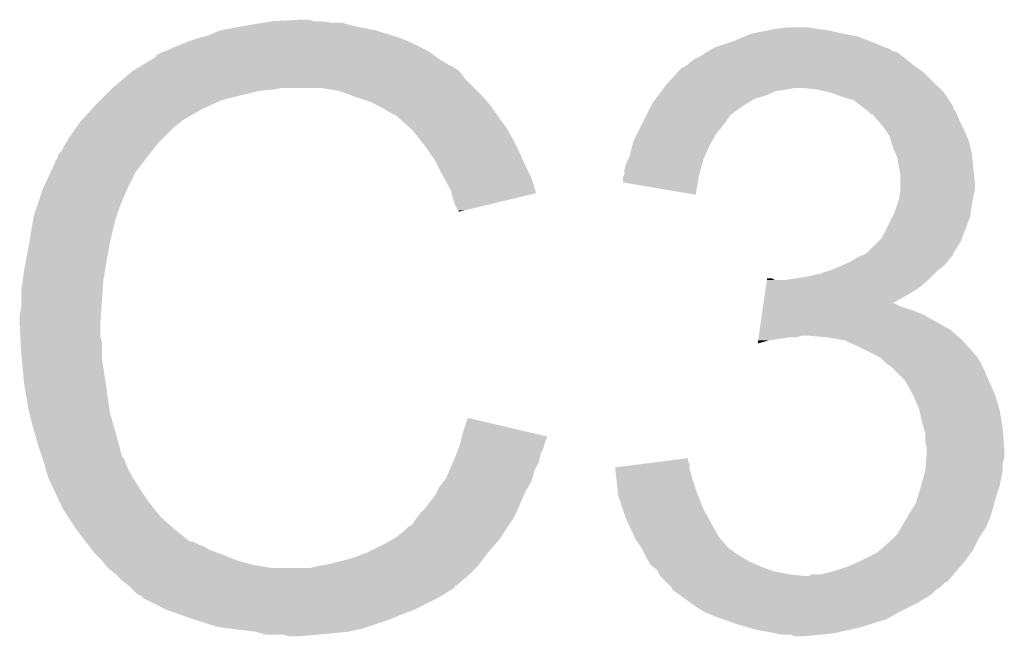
# Model space of a CAD drawing. Extents: x -4 to 126, y -8 to 66.
# Tile 58 of 256: x 16.23 to 17.84, y 49.16 to 50.17. Entities that reach past the tile are written whole.
import ezdxf

# ---------------------------------------------------------------- set-up
doc = ezdxf.new("R2010")
doc.units = 0
doc.layers.add('CLICKER_2_FOR_TMPM4L4A_V104_GTO', color=11, linetype='CONTINUOUS')

msp = doc.modelspace()

# ---------------------------------------------------------------- linework, layer by layer
at = {"layer": 'CLICKER_2_FOR_TMPM4L4A_V104_GTO'}
for points in [[(16.5989, 50.15738), (16.62938, 50.16246), (16.776698, 50.15738), (16.758924, 50.16246)], [(16.62938, 50.16246), (16.64462, 50.165), (16.741142, 50.16246), (16.725902, 50.165)], [(16.64462, 50.165), (16.690338, 50.16754), (16.713202, 50.165), (16.703042, 50.16754)], [(16.540482, 50.14214), (16.558262, 50.14976), (16.839186, 50.14214), (16.814802, 50.14976)], [(16.558262, 50.14976), (16.5989, 50.15738), (16.814802, 50.14976), (16.776698, 50.15738)], [(17.429482, 50.14468), (17.45488, 50.14976), (17.57934, 50.14468), (17.556478, 50.14976)], [(17.45488, 50.14976), (17.46758, 50.1523), (17.556478, 50.14976), (17.5387, 50.1523)], [(17.46758, 50.1523), (17.487902, 50.15484), (17.5387, 50.1523), (17.523462, 50.15484)], [(16.494758, 50.1269), (16.507458, 50.13198), (16.8783, 50.1269), (16.86687, 50.13198)], [(16.507458, 50.13198), (16.5227, 50.13706), (16.86687, 50.13198), (16.85544, 50.13706)], [(16.5227, 50.13706), (16.540482, 50.14214), (16.85544, 50.13706), (16.839186, 50.14214)], [(17.36852, 50.12182), (17.398998, 50.13198), (17.649194, 50.12182), (17.62379, 50.13198)], [(17.398998, 50.13198), (17.417282, 50.139598), (17.62379, 50.13198), (17.604742, 50.139598)], [(17.417282, 50.139598), (17.429482, 50.14468), (17.604742, 50.139598), (17.57934, 50.14468)], [(16.454134, 50.109126), (16.464282, 50.1142), (16.90928, 50.109126), (16.902174, 50.1142)], [(16.464282, 50.1142), (16.471894, 50.116738), (16.902174, 50.1142), (16.89862, 50.116738)], [(16.471894, 50.116738), (16.4719, 50.11674), (16.89862, 50.116738), (16.898618, 50.11674)], [(16.4719, 50.11674), (16.48206, 50.12182), (16.898618, 50.11674), (16.88846, 50.12182)], [(16.48206, 50.12182), (16.494758, 50.1269), (16.88846, 50.12182), (16.8783, 50.1269)], [(17.348202, 50.109122), (17.355814, 50.114198), (17.674588, 50.109122), (17.668242, 50.114198)], [(17.355814, 50.114198), (17.355818, 50.1142), (17.668242, 50.114198), (17.668236, 50.1142)], [(17.355818, 50.1142), (17.360044, 50.116736), (17.668236, 50.1142), (17.658098, 50.116736)], [(17.360044, 50.116736), (17.364248, 50.119258), (17.658098, 50.116736), (17.65808, 50.119258)], [(17.364248, 50.119258), (17.364286, 50.11928), (17.65808, 50.119258), (17.655544, 50.11928)], [(17.364286, 50.11928), (17.36852, 50.12182), (17.655544, 50.11928), (17.649194, 50.12182)], [(16.428712, 50.09134), (16.449868, 50.10404), (16.936724, 50.09134), (16.9164, 50.10404)], [(16.449868, 50.10404), (16.45412, 50.106592), (16.9164, 50.10404), (16.912828, 50.106592)], [(16.45412, 50.106592), (16.454134, 50.109126), (16.912828, 50.106592), (16.90928, 50.109126)], [(17.32534, 50.093882), (17.33042, 50.09896), (17.693638, 50.093882), (17.68729, 50.09896)], [(17.33042, 50.09896), (17.338042, 50.10404), (17.68729, 50.09896), (17.68094, 50.10404)], [(17.338042, 50.10404), (17.348202, 50.109122), (17.68094, 50.10404), (17.674588, 50.109122)], [(16.410016, 50.07864), (16.416022, 50.083722), (16.9545, 50.07864), (16.949418, 50.083722)], [(16.416022, 50.083722), (16.420246, 50.086258), (16.949418, 50.083722), (16.94688, 50.086258)], [(16.420246, 50.086258), (16.424476, 50.088798), (16.94688, 50.086258), (16.941804, 50.088798)], [(16.424476, 50.088798), (16.428702, 50.091334), (16.941804, 50.088798), (16.939266, 50.091334)], [(16.428702, 50.091334), (16.428712, 50.09134), (16.939266, 50.091334), (16.936724, 50.09134)], [(17.28978, 50.06086), (17.308254, 50.081178), (17.73174, 50.06086), (17.711422, 50.081178)], [(17.308254, 50.081178), (17.315186, 50.0888), (17.711422, 50.081178), (17.700752, 50.0888)], [(17.315186, 50.0888), (17.317726, 50.088806), (17.700752, 50.0888), (17.700744, 50.088806)], [(17.317726, 50.088806), (17.320264, 50.091342), (17.700744, 50.088806), (17.697194, 50.091342)], [(17.320264, 50.091342), (17.325336, 50.09388), (17.697194, 50.091342), (17.69364, 50.09388)], [(17.325336, 50.09388), (17.32534, 50.093882), (17.69364, 50.09388), (17.693638, 50.093882)], [(16.383, 50.05578), (16.401008, 50.071018), (16.97482, 50.05578), (16.959582, 50.071018)], [(16.401008, 50.071018), (16.410016, 50.07864), (16.959582, 50.071018), (16.9545, 50.07864)], [(16.36268, 50.03546), (16.37792, 50.0507), (16.560798, 50.03546), (16.62176, 50.0507)], [(16.37792, 50.0507), (16.38046, 50.05324), (16.62176, 50.0507), (16.647162, 50.05324)], [(16.38046, 50.05324), (16.383, 50.05578), (16.647162, 50.05324), (16.659858, 50.05578)], [(16.753838, 50.0507), (16.723358, 50.05578), (16.9799, 50.0507), (16.97482, 50.05578)], [(16.78178, 50.04054), (16.753838, 50.0507), (16.99006, 50.04054), (16.9799, 50.0507)], [(17.276444, 50.043078), (17.282158, 50.050698), (17.45234, 50.043078), (17.470118, 50.050698)], [(17.282158, 50.050698), (17.284064, 50.05324), (17.470118, 50.050698), (17.4879, 50.05324)], [(17.284064, 50.05324), (17.28597, 50.05578), (17.4879, 50.05324), (17.500598, 50.05578)], [(17.28597, 50.05578), (17.28978, 50.06086), (17.73682, 50.05578), (17.73174, 50.06086)], [(17.536158, 50.05324), (17.510762, 50.05578), (17.73936, 50.05324), (17.73682, 50.05578)], [(17.559018, 50.04816), (17.536158, 50.05324), (17.74444, 50.04816), (17.73936, 50.05324)], [(16.35506, 50.02784), (16.36268, 50.03546), (16.54429, 50.02784), (16.560798, 50.03546)], [(16.789406, 50.037998), (16.78178, 50.04054), (16.992602, 50.037998), (16.99006, 50.04054)], [(16.804638, 50.03292), (16.789406, 50.037998), (16.996666, 50.03292), (16.992602, 50.037998)], [(16.81988, 50.0253), (16.804638, 50.03292), (17.00276, 50.0253), (16.996666, 50.03292)], [(17.266922, 50.03038), (17.272634, 50.037998), (17.422368, 50.03038), (17.434558, 50.037998)], [(17.272634, 50.037998), (17.276444, 50.043078), (17.434558, 50.037998), (17.45234, 50.043078)], [(17.57934, 50.04054), (17.559018, 50.04816), (17.74952, 50.04054), (17.74444, 50.04816)], [(17.597118, 50.035462), (17.57934, 50.04054), (17.752904, 50.035462), (17.74952, 50.04054)], [(17.60982, 50.0253), (17.597118, 50.035462), (17.759678, 50.0253), (17.752904, 50.035462)], [(16.331966, 50.002438), (16.348132, 50.02022), (16.497298, 50.002438), (16.527782, 50.02022)], [(16.348132, 50.02022), (16.35506, 50.02784), (16.527782, 50.02022), (16.54429, 50.02784)], [(16.82496, 50.02276), (16.81988, 50.0253), (17.004576, 50.02276), (17.00276, 50.0253)], [(16.837662, 50.01514), (16.82496, 50.02276), (17.010018, 50.01514), (17.004576, 50.02276)], [(17.25803, 50.012598), (17.26438, 50.0253), (17.396458, 50.012598), (17.414242, 50.0253)], [(17.26438, 50.0253), (17.266922, 50.03038), (17.414242, 50.0253), (17.422368, 50.03038)], [(17.609826, 50.025296), (17.60982, 50.0253), (17.75968, 50.025296), (17.759678, 50.0253)], [(17.613214, 50.022754), (17.609826, 50.025296), (17.759684, 50.022754), (17.75968, 50.025296)], [(17.619978, 50.01768), (17.613214, 50.022754), (17.763068, 50.01768), (17.759684, 50.022754)], [(17.62252, 50.01514), (17.619978, 50.01768), (17.76476, 50.01514), (17.763068, 50.01768)], [(16.324324, 49.992278), (16.32966, 49.9999), (16.4846, 49.992278), (16.494758, 49.9999)], [(16.32966, 49.9999), (16.329662, 49.999902), (16.494758, 49.9999), (16.49476, 49.999902)], [(16.329662, 49.999902), (16.331966, 50.002438), (16.49476, 49.999902), (16.497298, 50.002438)], [(16.847816, 50.010062), (16.837662, 50.01514), (17.013646, 50.010062), (17.010018, 50.01514)], [(16.85036, 50.00752), (16.847816, 50.010062), (17.015462, 50.00752), (17.013646, 50.010062)], [(16.870364, 49.98974), (16.85036, 50.00752), (17.028162, 49.98974), (17.015462, 50.00752)], [(17.24787, 49.99228), (17.25295, 50.00244), (17.38122, 49.99228), (17.38884, 50.00244)], [(17.25295, 50.00244), (17.25676, 50.01006), (17.38884, 50.00244), (17.39392, 50.01006)], [(17.25676, 50.01006), (17.25803, 50.012598), (17.39392, 50.01006), (17.396458, 50.012598)], [(17.625054, 50.012606), (17.62252, 50.01514), (17.765774, 50.012606), (17.76476, 50.01514)], [(17.627592, 50.0126), (17.625054, 50.012606), (17.765776, 50.0126), (17.765774, 50.012606)], [(17.636306, 50.00244), (17.627592, 50.0126), (17.76984, 50.00244), (17.765776, 50.0126)], [(17.64284, 49.99482), (17.636306, 50.00244), (17.77365, 49.99482), (17.76984, 50.00244)], [(16.311878, 49.9745), (16.324324, 49.992278), (16.466822, 49.9745), (16.4846, 49.992278)], [(16.87322, 49.9872), (16.870364, 49.98974), (17.029614, 49.9872), (17.028162, 49.98974)], [(16.885412, 49.97196), (16.87322, 49.9872), (17.03832, 49.97196), (17.029614, 49.9872)], [(17.241518, 49.979578), (17.24787, 49.99228), (17.371058, 49.979578), (17.38122, 49.99228)], [(17.648284, 49.9872), (17.64284, 49.99482), (17.77746, 49.9872), (17.77365, 49.99482)], [(17.655538, 49.977044), (17.648284, 49.9872), (17.781814, 49.977044), (17.77746, 49.9872)], [(16.305782, 49.964338), (16.311878, 49.9745), (16.45666, 49.964338), (16.466822, 49.9745)], [(16.89354, 49.9618), (16.885412, 49.97196), (17.0434, 49.9618), (17.03832, 49.97196)], [(17.23436, 49.961798), (17.23644, 49.96942), (17.3609, 49.961798), (17.365254, 49.96942)], [(17.23644, 49.96942), (17.241518, 49.979578), (17.365254, 49.96942), (17.371058, 49.979578)], [(17.657718, 49.969418), (17.655538, 49.977044), (17.78508, 49.969418), (17.781814, 49.977044)], [(17.660618, 49.95926), (17.657718, 49.969418), (17.78762, 49.95926), (17.78508, 49.969418)], [(16.294104, 49.946562), (16.299182, 49.951644), (16.442834, 49.946562), (16.446786, 49.951644)], [(16.299182, 49.951644), (16.30426, 49.961798), (16.446786, 49.951644), (16.454684, 49.961798)], [(16.30426, 49.961798), (16.305782, 49.964338), (16.454684, 49.961798), (16.45666, 49.964338)], [(16.900652, 49.95164), (16.89354, 49.9618), (17.04848, 49.95164), (17.0434, 49.9618)], [(16.911318, 49.9364), (16.900652, 49.95164), (17.055254, 49.9364), (17.04848, 49.95164)], [(17.228822, 49.941482), (17.23436, 49.961798), (17.351868, 49.941482), (17.3609, 49.961798)], [(17.664974, 49.949098), (17.660618, 49.95926), (17.79016, 49.949098), (17.78762, 49.95926)], [(16.28902, 49.933864), (16.289026, 49.936406), (16.432958, 49.933864), (16.434934, 49.936406)], [(16.289026, 49.936406), (16.29156, 49.938944), (16.434934, 49.936406), (16.436908, 49.938944)], [(16.29156, 49.938944), (16.294104, 49.946562), (16.436908, 49.938944), (16.442834, 49.946562)], [(16.91513, 49.92878), (16.911318, 49.9364), (17.05864, 49.92878), (17.055254, 49.9364)], [(17.22374, 49.931322), (17.22755, 49.93894), (17.34866, 49.931322), (17.350738, 49.93894)], [(17.22755, 49.93894), (17.228822, 49.941482), (17.350738, 49.93894), (17.351868, 49.941482)], [(17.668238, 49.941482), (17.664974, 49.949098), (17.790922, 49.941482), (17.79016, 49.949098)], [(17.67078, 49.92624), (17.668238, 49.941482), (17.792446, 49.92624), (17.790922, 49.941482)], [(16.281846, 49.918618), (16.28902, 49.933864), (16.4211, 49.918618), (16.432958, 49.933864)], [(16.92402, 49.911), (16.91513, 49.92878), (17.067532, 49.911), (17.05864, 49.92878)], [(17.2212, 49.921162), (17.22374, 49.931322), (17.34589, 49.921162), (17.34866, 49.931322)], [(17.2212, 49.913544), (17.2212, 49.921162), (17.343812, 49.913544), (17.34589, 49.921162)], [(17.67129, 49.9237), (17.67078, 49.92624), (17.7927, 49.9237), (17.792446, 49.92624)], [(17.67332, 49.913542), (17.67129, 49.9237), (17.79383, 49.913542), (17.7927, 49.9237)], [(16.2687, 49.89068), (16.281846, 49.918618), (16.40713, 49.89068), (16.4211, 49.918618)], [(16.925434, 49.908458), (16.92402, 49.911), (17.068802, 49.908458), (17.067532, 49.911)], [(16.93672, 49.888142), (16.925434, 49.908458), (17.074876, 49.888142), (17.068802, 49.908458)], [(17.21866, 49.900858), (17.218662, 49.908464), (17.341422, 49.900858), (17.342694, 49.908464)], [(17.218662, 49.908464), (17.219928, 49.911), (17.342694, 49.908464), (17.34312, 49.911)], [(17.219928, 49.911), (17.2212, 49.913544), (17.34312, 49.911), (17.343812, 49.913544)], [(17.67332, 49.900838), (17.67332, 49.913542), (17.79524, 49.900838), (17.79383, 49.913542)], [(16.257692, 49.857656), (16.267852, 49.88814), (16.39316, 49.857656), (16.40586, 49.88814)], [(16.267852, 49.88814), (16.2687, 49.89068), (16.40586, 49.88814), (16.40713, 49.89068)], [(16.937994, 49.883054), (16.93672, 49.888142), (17.076396, 49.883054), (17.074876, 49.888142)], [(17.338018, 49.880524), (17.21866, 49.900858), (17.338018, 49.880524), (17.341422, 49.900858)], [(17.671626, 49.87798), (17.673318, 49.888138), (17.7927, 49.87798), (17.79524, 49.888138)], [(17.673318, 49.888138), (17.67332, 49.888142), (17.79524, 49.888138), (17.79524, 49.888142)], [(17.67332, 49.888142), (17.67332, 49.900838), (17.79524, 49.888142), (17.79524, 49.900838)], [(16.939262, 49.87798), (16.937994, 49.883054), (17.055234, 49.87798), (17.076396, 49.883054)], [(16.94434, 49.862742), (16.939262, 49.87798), (16.991684, 49.862742), (17.055234, 49.87798)], [(17.667392, 49.86274), (17.67078, 49.8729), (17.79016, 49.86274), (17.791852, 49.8729)], [(17.67078, 49.8729), (17.671626, 49.87798), (17.791852, 49.8729), (17.7927, 49.87798)], [(16.255998, 49.852574), (16.256844, 49.855114), (16.39062, 49.852574), (16.393154, 49.855114)], [(16.256844, 49.855114), (16.257692, 49.857656), (16.393154, 49.855114), (16.39316, 49.857656)], [(16.946878, 49.857664), (16.94434, 49.862742), (16.970506, 49.857664), (16.991684, 49.862742)], [(16.949414, 49.855126), (16.946878, 49.857664), (16.95992, 49.855126), (16.970506, 49.857664)], [(16.94942, 49.852608), (16.949414, 49.855126), (16.94942, 49.852608), (16.95992, 49.855126)], [(17.66316, 49.850042), (17.667392, 49.86274), (17.788344, 49.850042), (17.79016, 49.86274)], [(16.24965, 49.8221), (16.253036, 49.842418), (16.383, 49.8221), (16.388078, 49.842418)], [(16.253036, 49.842418), (16.253462, 49.844962), (16.388078, 49.842418), (16.38935, 49.844962)], [(16.253462, 49.844962), (16.254306, 49.847496), (16.38935, 49.844962), (16.390618, 49.847496)], [(16.254306, 49.847496), (16.255998, 49.852574), (16.390618, 49.847496), (16.39062, 49.852574)], [(17.642842, 49.809404), (17.660616, 49.844956), (17.774284, 49.809404), (17.787618, 49.844956)], [(17.660616, 49.844956), (17.66316, 49.850042), (17.787618, 49.844956), (17.788344, 49.850042)], [(16.24584, 49.79924), (16.24965, 49.8221), (16.37792, 49.79924), (16.383, 49.8221)], [(17.637756, 49.804318), (17.642842, 49.809404), (17.772378, 49.804318), (17.774284, 49.809404)], [(16.2406, 49.7713), (16.24584, 49.79924), (16.37284, 49.7713), (16.37792, 49.79924)], [(17.619982, 49.786542), (17.637756, 49.804318), (17.76127, 49.786542), (17.772378, 49.804318)], [(17.58696, 49.76876), (17.600674, 49.776378), (17.748884, 49.76876), (17.7546, 49.776378)], [(17.600674, 49.776378), (17.609814, 49.781454), (17.7546, 49.776378), (17.759674, 49.781454)], [(17.609814, 49.781454), (17.609826, 49.78146), (17.759674, 49.781454), (17.759674, 49.78146)], [(17.609826, 49.78146), (17.612366, 49.781464), (17.759674, 49.78146), (17.759674, 49.781464)], [(17.612366, 49.781464), (17.616162, 49.783996), (17.759674, 49.781464), (17.75968, 49.783996)], [(17.616162, 49.783996), (17.619982, 49.786542), (17.75968, 49.783996), (17.76127, 49.786542)], [(16.23568, 49.740822), (16.23822, 49.7586), (16.36776, 49.740822), (16.370722, 49.7586)], [(16.23822, 49.7586), (16.2406, 49.7713), (16.370722, 49.7586), (16.37284, 49.7713)], [(17.556476, 49.75606), (17.564098, 49.7586), (17.73428, 49.75606), (17.737454, 49.7586)], [(17.564098, 49.7586), (17.581238, 49.766218), (17.737454, 49.7586), (17.746978, 49.766218)], [(17.581238, 49.766218), (17.58696, 49.76876), (17.746978, 49.766218), (17.748884, 49.76876)], [(17.454536, 49.74082), (17.454898, 49.743358), (17.467584, 49.74082), (17.462504, 49.743358)], [(17.454898, 49.743358), (17.4549, 49.74336), (17.462504, 49.743358), (17.4549, 49.74336)], [(17.485362, 49.74082), (17.5006, 49.74336), (17.718616, 49.74082), (17.72158, 49.74336)], [(17.5006, 49.74336), (17.518378, 49.7459), (17.72158, 49.74336), (17.72412, 49.7459)], [(17.518378, 49.7459), (17.54124, 49.750982), (17.72412, 49.7459), (17.729202, 49.750982)], [(17.54124, 49.750982), (17.556476, 49.75606), (17.729202, 49.750982), (17.73428, 49.75606)], [(16.23314, 49.72304), (16.23568, 49.740822), (16.366488, 49.72304), (16.36776, 49.740822)], [(17.450902, 49.715422), (17.452718, 49.72812), (17.68348, 49.715422), (17.703798, 49.72812)], [(17.452718, 49.72812), (17.454536, 49.74082), (17.703798, 49.72812), (17.718616, 49.74082)], [(16.23314, 49.695102), (16.23314, 49.72304), (16.364494, 49.695102), (16.366488, 49.72304)], [(17.449086, 49.70272), (17.450902, 49.715422), (17.660706, 49.70272), (17.68348, 49.715422)], [(16.2306, 49.684942), (16.23314, 49.695102), (16.363768, 49.684942), (16.364494, 49.695102)], [(17.447632, 49.69256), (17.448358, 49.69764), (17.68856, 49.69256), (17.673322, 49.69764)], [(17.448358, 49.69764), (17.449086, 49.702718), (17.673322, 49.69764), (17.663164, 49.702718)], [(17.449086, 49.702718), (17.449086, 49.70272), (17.663164, 49.702718), (17.660706, 49.70272)], [(16.2306, 49.669702), (16.2306, 49.684942), (16.36268, 49.669702), (16.363768, 49.684942)], [(17.442908, 49.65954), (17.446542, 49.68494), (17.7546, 49.65954), (17.708882, 49.68494)], [(17.446542, 49.68494), (17.447632, 49.69256), (17.708882, 49.68494), (17.68856, 49.69256)], [(16.2306, 49.6697), (16.2306, 49.669702), (16.362682, 49.6697), (16.36268, 49.669702)], [(16.231744, 49.646838), (16.2306, 49.6697), (16.362682, 49.646838), (16.362682, 49.6697)], [(16.232126, 49.639216), (16.231744, 49.646838), (16.36522, 49.639216), (16.362682, 49.646838)], [(17.440728, 49.6443), (17.441092, 49.64684), (17.4752, 49.6443), (17.490438, 49.64684)], [(17.441092, 49.64684), (17.441454, 49.649378), (17.503136, 49.64684), (17.510758, 49.649378)], [(17.441454, 49.649378), (17.441456, 49.64938), (17.510758, 49.649378), (17.523462, 49.64938)], [(17.441456, 49.64938), (17.442908, 49.65954), (17.766212, 49.64938), (17.7546, 49.65954)], [(17.553942, 49.64684), (17.523462, 49.64938), (17.769116, 49.64684), (17.766212, 49.64938)], [(17.581878, 49.64176), (17.553942, 49.64684), (17.77492, 49.64176), (17.769116, 49.64684)], [(16.23314, 49.6189), (16.232126, 49.639216), (16.36522, 49.6189), (16.36522, 49.639216)], [(17.439644, 49.636712), (17.440366, 49.64176), (17.439644, 49.636712), (17.457418, 49.64176)], [(17.440366, 49.64176), (17.440728, 49.6443), (17.457418, 49.64176), (17.4752, 49.6443)], [(17.60474, 49.6316), (17.581878, 49.64176), (17.783952, 49.6316), (17.77492, 49.64176)], [(17.63014, 49.6189), (17.60474, 49.6316), (17.79524, 49.6189), (17.783952, 49.6316)], [(16.233904, 49.611278), (16.23314, 49.6189), (16.36522, 49.611278), (16.36522, 49.6189)], [(17.63522, 49.61636), (17.63014, 49.6189), (17.79778, 49.61636), (17.79524, 49.6189)], [(17.640296, 49.613822), (17.63522, 49.61636), (17.799472, 49.613822), (17.79778, 49.61636)], [(17.645382, 49.608738), (17.640296, 49.613822), (17.80286, 49.608738), (17.799472, 49.613822)], [(16.235426, 49.59604), (16.233904, 49.611278), (16.36776, 49.59604), (16.36522, 49.611278)], [(17.650458, 49.603662), (17.645382, 49.608738), (17.8054, 49.603662), (17.80286, 49.608738)], [(17.65808, 49.59858), (17.650458, 49.603662), (17.80794, 49.59858), (17.8054, 49.603662)], [(17.66316, 49.5935), (17.65808, 49.59858), (17.81048, 49.5935), (17.80794, 49.59858)], [(16.23822, 49.568098), (16.235426, 49.59604), (16.37206, 49.568098), (16.36776, 49.59604)], [(17.680938, 49.57572), (17.66316, 49.5935), (17.8181, 49.57572), (17.81048, 49.5935)], [(16.239118, 49.56302), (16.23822, 49.568098), (16.37284, 49.56302), (16.37206, 49.568098)], [(17.69364, 49.55286), (17.680938, 49.57572), (17.828262, 49.55286), (17.8181, 49.57572)], [(16.24584, 49.52492), (16.239118, 49.56302), (16.37792, 49.52492), (16.37284, 49.56302)], [(17.703798, 49.530002), (17.69364, 49.55286), (17.835118, 49.530002), (17.828262, 49.55286)], [(16.245842, 49.524918), (16.24584, 49.52492), (16.37792, 49.524918), (16.37792, 49.52492)], [(16.25092, 49.5046), (16.245842, 49.524918), (16.383726, 49.5046), (16.37792, 49.524918)], [(17.704364, 49.52746), (17.703798, 49.530002), (17.83588, 49.52746), (17.835118, 49.530002)], [(17.70888, 49.507138), (17.704364, 49.52746), (17.839268, 49.507138), (17.83588, 49.52746)], [(16.255276, 49.48936), (16.25092, 49.5046), (16.38808, 49.48936), (16.383726, 49.5046)], [(16.95704, 49.491898), (16.96468, 49.514756), (17.061768, 49.491898), (16.96468, 49.514756)], [(17.711784, 49.496982), (17.70888, 49.507138), (17.84096, 49.496982), (17.839268, 49.507138)], [(16.26108, 49.46904), (16.255276, 49.48936), (16.393502, 49.46904), (16.38808, 49.48936)], [(16.954498, 49.481736), (16.95513, 49.484262), (17.094198, 49.481736), (17.0942, 49.484262)], [(16.95513, 49.484262), (16.95704, 49.491898), (17.0942, 49.484262), (17.061768, 49.491898)], [(17.71396, 49.489364), (17.711784, 49.496982), (17.841506, 49.489364), (17.84096, 49.496982)], [(17.71396, 49.474124), (17.71396, 49.489364), (17.842594, 49.474124), (17.841506, 49.489364)], [(16.267008, 49.451258), (16.26108, 49.46904), (16.398244, 49.451258), (16.393502, 49.46904)], [(16.950052, 49.466498), (16.95196, 49.471582), (17.08912, 49.466498), (17.090388, 49.471582)], [(16.95196, 49.471582), (16.953228, 49.476658), (17.090388, 49.471582), (17.091658, 49.476658)], [(16.953228, 49.476658), (16.954498, 49.481736), (17.091658, 49.476658), (17.094198, 49.481736)], [(17.716498, 49.466502), (17.71396, 49.474124), (17.843138, 49.466502), (17.842594, 49.474124)], [(16.94434, 49.45126), (16.946244, 49.456338), (17.083022, 49.45126), (17.08404, 49.456338)], [(16.946244, 49.456338), (16.950052, 49.466498), (17.08404, 49.456338), (17.08912, 49.466498)], [(17.715652, 49.448718), (17.7165, 49.458878), (17.843498, 49.448718), (17.843498, 49.458878)], [(17.7165, 49.461422), (17.716498, 49.466502), (17.8435, 49.461422), (17.843138, 49.466502)], [(17.7165, 49.458878), (17.7165, 49.461422), (17.843498, 49.458878), (17.8435, 49.461422)], [(16.267856, 49.448716), (16.267008, 49.451258), (16.400782, 49.448716), (16.398244, 49.451258)], [(16.269548, 49.443638), (16.267856, 49.448716), (16.40332, 49.443638), (16.400782, 49.448716)], [(16.27124, 49.438558), (16.269548, 49.443638), (16.405014, 49.438558), (16.40332, 49.443638)], [(16.271876, 49.43602), (16.27124, 49.438558), (16.40586, 49.43602), (16.405014, 49.438558)], [(16.273782, 49.4284), (16.271876, 49.43602), (16.409672, 49.4284), (16.40586, 49.43602)], [(16.93454, 49.428398), (16.941072, 49.443638), (17.073878, 49.428398), (17.081498, 49.443638)], [(16.941072, 49.443638), (16.94434, 49.45126), (17.081498, 49.443638), (17.083022, 49.45126)], [(17.20598, 49.43348), (17.245798, 49.438556), (17.327882, 49.43348), (17.32788, 49.438556)], [(17.245798, 49.438556), (17.285646, 49.443636), (17.32788, 49.438556), (17.325342, 49.443636)], [(17.285646, 49.443636), (17.32534, 49.448696), (17.325342, 49.443636), (17.32534, 49.448696)], [(17.71396, 49.428402), (17.715016, 49.441096), (17.84096, 49.428402), (17.84096, 49.441096)], [(17.715016, 49.441096), (17.715652, 49.448718), (17.84096, 49.441096), (17.843498, 49.448718)], [(16.276322, 49.420782), (16.273782, 49.4284), (16.41348, 49.420782), (16.409672, 49.4284)], [(16.27886, 49.413162), (16.276322, 49.420782), (16.418244, 49.413162), (16.41348, 49.420782)], [(16.9291, 49.415702), (16.93454, 49.428398), (17.07025, 49.415702), (17.073878, 49.428398)], [(17.206262, 49.430938), (17.20598, 49.43348), (17.327882, 49.430938), (17.327882, 49.43348)], [(17.207106, 49.42332), (17.206262, 49.430938), (17.330418, 49.42332), (17.327882, 49.430938)], [(17.20823, 49.413162), (17.207106, 49.42332), (17.33296, 49.413162), (17.330418, 49.42332)], [(17.707032, 49.403), (17.713958, 49.428398), (17.835878, 49.403), (17.84096, 49.428398)], [(17.713958, 49.428398), (17.71396, 49.428402), (17.84096, 49.428398), (17.84096, 49.428402)], [(16.2814, 49.40808), (16.27886, 49.413162), (16.421418, 49.40808), (16.418244, 49.413162)], [(16.284986, 49.40046), (16.2814, 49.40808), (16.42618, 49.40046), (16.421418, 49.40808)], [(16.91894, 49.403), (16.925032, 49.410618), (17.064446, 49.403), (17.0688, 49.410618)], [(16.925032, 49.410618), (16.9291, 49.415702), (17.0688, 49.410618), (17.07025, 49.415702)], [(17.21076, 49.3903), (17.20823, 49.413162), (17.34058, 49.3903), (17.33296, 49.413162)], [(16.295744, 49.3776), (16.284986, 49.40046), (16.44142, 49.3776), (16.42618, 49.40046)], [(16.90116, 49.37506), (16.911322, 49.387762), (17.05086, 49.37506), (17.056418, 49.387762)], [(16.911322, 49.387762), (16.91386, 49.39284), (17.056418, 49.387762), (17.05864, 49.39284)], [(16.91386, 49.39284), (16.91894, 49.403), (17.05864, 49.39284), (17.064446, 49.403)], [(17.21104, 49.387762), (17.21076, 49.3903), (17.341596, 49.387762), (17.34058, 49.3903)], [(17.218662, 49.364898), (17.21104, 49.387762), (17.35074, 49.364898), (17.341596, 49.387762)], [(17.698722, 49.37506), (17.70253, 49.38776), (17.82717, 49.37506), (17.8308, 49.38776)], [(17.70253, 49.38776), (17.70634, 49.40046), (17.8308, 49.38776), (17.83503, 49.40046)], [(17.70634, 49.40046), (17.707032, 49.403), (17.83503, 49.40046), (17.835878, 49.403)], [(16.30172, 49.3649), (16.295744, 49.3776), (16.45158, 49.3649), (16.44142, 49.3776)], [(16.89354, 49.364902), (16.90116, 49.37506), (17.046416, 49.364902), (17.05086, 49.37506)], [(17.68602, 49.35474), (17.698722, 49.37506), (17.821366, 49.35474), (17.82717, 49.37506)], [(16.310188, 49.3522), (16.30172, 49.3649), (16.46174, 49.3522), (16.45158, 49.3649)], [(16.882108, 49.352198), (16.885922, 49.35728), (17.040858, 49.352198), (17.04308, 49.35728)], [(16.885922, 49.35728), (16.89354, 49.364902), (17.04308, 49.35728), (17.046416, 49.364902)], [(17.22374, 49.349662), (17.218662, 49.364898), (17.359206, 49.349662), (17.35074, 49.364898)], [(17.684566, 49.352198), (17.68602, 49.35474), (17.82064, 49.352198), (17.821366, 49.35474)], [(16.323732, 49.331882), (16.310188, 49.3522), (16.484598, 49.331882), (16.46174, 49.3522)], [(16.868144, 49.336962), (16.87322, 49.339504), (17.0307, 49.336962), (17.032394, 49.339504)], [(16.87322, 49.339504), (16.8783, 49.34712), (17.032394, 49.339504), (17.037472, 49.34712)], [(16.8783, 49.34712), (16.882108, 49.352198), (17.037472, 49.34712), (17.040858, 49.352198)], [(17.237808, 49.31918), (17.22374, 49.349662), (17.37614, 49.31918), (17.359206, 49.349662)], [(17.67586, 49.33696), (17.684566, 49.352198), (17.814106, 49.33696), (17.82064, 49.352198)], [(16.32712, 49.3268), (16.323732, 49.331882), (16.490952, 49.3268), (16.484598, 49.331882)], [(16.338844, 49.31156), (16.32712, 49.3268), (16.510006, 49.31156), (16.490952, 49.3268)], [(16.847818, 49.31918), (16.86052, 49.32934), (17.018846, 49.31918), (17.02562, 49.32934)], [(16.86052, 49.32934), (16.868144, 49.336962), (17.02562, 49.32934), (17.0307, 49.336962)], [(17.663158, 49.319178), (17.668242, 49.324262), (17.80286, 49.319178), (17.806248, 49.324262)], [(17.668242, 49.324262), (17.674334, 49.334418), (17.806248, 49.324262), (17.813018, 49.334418)], [(17.674334, 49.334418), (17.67586, 49.33696), (17.813018, 49.334418), (17.814106, 49.33696)], [(16.338846, 49.311558), (16.338844, 49.31156), (16.515084, 49.311558), (16.510006, 49.31156)], [(16.342752, 49.30648), (16.338846, 49.311558), (16.525242, 49.30648), (16.515084, 49.311558)], [(16.344708, 49.303938), (16.342752, 49.30648), (16.532864, 49.303938), (16.525242, 49.30648)], [(16.799562, 49.293782), (16.830038, 49.30902), (16.99768, 49.293782), (17.011014, 49.30902)], [(16.830038, 49.30902), (16.838924, 49.314098), (17.011014, 49.30902), (17.01546, 49.314098)], [(16.838924, 49.314098), (16.847818, 49.31918), (17.01546, 49.314098), (17.018846, 49.31918)], [(17.23898, 49.31664), (17.237808, 49.31918), (17.378364, 49.31664), (17.37614, 49.31918)], [(17.249138, 49.301402), (17.23898, 49.31664), (17.391704, 49.301402), (17.378364, 49.31664)], [(17.640932, 49.29886), (17.65808, 49.3141), (17.792698, 49.29886), (17.80032, 49.3141)], [(17.65808, 49.3141), (17.663158, 49.319178), (17.80032, 49.3141), (17.80286, 49.319178)], [(16.348614, 49.29886), (16.344708, 49.303938), (16.54048, 49.29886), (16.532864, 49.303938)], [(16.35252, 49.293782), (16.348614, 49.29886), (16.554022, 49.293782), (16.54048, 49.29886)], [(16.355062, 49.29124), (16.35252, 49.293782), (16.5608, 49.29124), (16.554022, 49.293782)], [(16.36522, 49.28108), (16.355062, 49.29124), (16.586196, 49.28108), (16.5608, 49.29124)], [(16.77162, 49.283622), (16.79956, 49.29378), (16.990058, 49.283622), (16.997678, 49.29378)], [(16.79956, 49.29378), (16.799562, 49.293782), (16.997678, 49.29378), (16.99768, 49.293782)], [(17.25041, 49.29886), (17.249138, 49.301402), (17.393928, 49.29886), (17.391704, 49.301402)], [(17.250414, 49.298854), (17.25041, 49.29886), (17.396466, 49.298854), (17.393928, 49.29886)], [(17.252952, 49.293778), (17.250414, 49.298854), (17.401542, 49.293778), (17.396466, 49.298854)], [(17.25676, 49.28616), (17.252952, 49.293778), (17.414242, 49.28616), (17.401542, 49.293778)], [(17.60982, 49.28108), (17.63522, 49.293782), (17.78, 49.28108), (17.78907, 49.293782)], [(17.63522, 49.293782), (17.640932, 49.29886), (17.78907, 49.293782), (17.792698, 49.29886)], [(16.365222, 49.281078), (16.36522, 49.28108), (16.5862, 49.281078), (16.586196, 49.28108)], [(16.371316, 49.27346), (16.365222, 49.281078), (16.61414, 49.27346), (16.5862, 49.281078)], [(16.72844, 49.27346), (16.74114, 49.276), (16.982438, 49.27346), (16.984342, 49.276)], [(16.74114, 49.276), (16.77162, 49.283622), (16.984342, 49.276), (16.990058, 49.283622)], [(17.261334, 49.27854), (17.25676, 49.28616), (17.426942, 49.27854), (17.414242, 49.28616)], [(17.264378, 49.273464), (17.261334, 49.27854), (17.438786, 49.273464), (17.426942, 49.27854)], [(17.586958, 49.27092), (17.60982, 49.28108), (17.771288, 49.27092), (17.78, 49.28108)], [(16.375378, 49.268382), (16.371316, 49.27346), (16.64461, 49.268382), (16.61414, 49.27346)], [(16.375382, 49.26838), (16.375378, 49.268382), (16.644622, 49.26838), (16.64461, 49.268382)], [(16.388078, 49.258222), (16.375382, 49.26838), (16.9672, 49.258222), (16.977358, 49.26838)], [(16.388082, 49.25822), (16.388078, 49.258222), (16.9672, 49.25822), (16.9672, 49.258222)], [(16.39824, 49.248062), (16.388082, 49.25822), (16.955586, 49.248062), (16.9672, 49.25822)], [(16.705582, 49.26838), (16.71574, 49.27092), (16.977358, 49.26838), (16.979898, 49.27092)], [(16.71574, 49.27092), (16.72844, 49.27346), (16.979898, 49.27092), (16.982438, 49.27346)], [(17.267768, 49.27092), (17.264378, 49.273464), (17.44472, 49.27092), (17.438786, 49.273464)], [(17.274536, 49.26584), (17.267768, 49.27092), (17.458268, 49.26584), (17.44472, 49.27092)], [(17.275808, 49.2633), (17.274536, 49.26584), (17.465042, 49.2633), (17.458268, 49.26584)], [(17.27835, 49.25822), (17.275808, 49.2633), (17.490438, 49.25822), (17.465042, 49.2633)], [(17.279618, 49.255684), (17.27835, 49.25822), (17.515798, 49.255684), (17.490438, 49.25822)], [(17.523464, 49.255682), (17.528544, 49.25822), (17.758224, 49.255682), (17.7604, 49.25822)], [(17.543782, 49.25822), (17.564098, 49.2633), (17.7604, 49.25822), (17.764756, 49.2633)], [(17.564098, 49.2633), (17.586958, 49.27092), (17.764756, 49.2633), (17.771288, 49.27092)], [(16.408398, 49.24044), (16.39824, 49.248062), (16.946874, 49.24044), (16.955586, 49.248062)], [(17.279622, 49.25568), (17.279618, 49.255684), (17.515838, 49.25568), (17.515798, 49.255684)], [(17.289782, 49.24552), (17.279622, 49.25568), (17.749512, 49.24552), (17.758222, 49.25568)], [(17.289788, 49.245514), (17.289782, 49.24552), (17.746974, 49.245514), (17.749512, 49.24552)], [(17.297402, 49.2379), (17.289788, 49.245514), (17.73936, 49.2379), (17.746974, 49.245514)], [(17.515838, 49.25568), (17.523464, 49.255682), (17.758222, 49.25568), (17.758224, 49.255682)], [(16.408414, 49.240426), (16.408398, 49.24044), (16.944334, 49.240426), (16.946874, 49.24044)], [(16.413482, 49.235358), (16.408414, 49.240426), (16.941794, 49.235358), (16.944334, 49.240426)], [(16.416022, 49.232818), (16.413482, 49.235358), (16.936718, 49.232818), (16.941794, 49.235358)], [(16.421098, 49.227742), (16.416022, 49.232818), (16.929104, 49.227742), (16.936718, 49.232818)], [(16.421102, 49.22774), (16.421098, 49.227742), (16.929102, 49.22774), (16.929104, 49.227742)], [(16.428714, 49.222664), (16.421102, 49.22774), (16.92064, 49.222664), (16.929102, 49.22774)], [(17.299934, 49.235366), (17.297402, 49.2379), (17.735558, 49.235366), (17.73936, 49.2379)], [(17.29994, 49.23283), (17.299934, 49.235366), (17.731754, 49.23283), (17.735558, 49.235366)], [(17.299958, 49.232818), (17.29994, 49.23283), (17.731738, 49.232818), (17.731754, 49.23283)], [(17.310622, 49.225198), (17.299958, 49.232818), (17.724118, 49.225198), (17.731738, 49.232818)], [(16.431238, 49.22266), (16.428714, 49.222664), (16.920634, 49.22266), (16.92064, 49.222664)], [(16.43126, 49.220134), (16.431238, 49.22266), (16.916422, 49.220134), (16.920634, 49.22266)], [(16.431288, 49.22012), (16.43126, 49.220134), (16.9164, 49.22012), (16.916422, 49.220134)], [(16.4719, 49.1998), (16.431288, 49.22012), (16.87576, 49.1998), (16.9164, 49.22012)], [(17.331946, 49.20996), (17.310622, 49.225198), (17.69872, 49.20996), (17.724118, 49.225198)], [(17.3355, 49.20742), (17.331946, 49.20996), (17.69364, 49.20742), (17.69872, 49.20996)], [(16.49349, 49.19218), (16.4719, 49.1998), (16.85544, 49.19218), (16.87576, 49.1998)], [(17.350738, 49.197262), (17.3355, 49.20742), (17.673324, 49.197262), (17.69364, 49.20742)], [(17.35667, 49.19472), (17.350738, 49.197262), (17.668242, 49.19472), (17.673324, 49.197262)], [(17.368522, 49.18964), (17.35667, 49.19472), (17.65935, 49.18964), (17.668242, 49.19472)], [(16.51508, 49.18456), (16.49349, 49.19218), (16.83766, 49.18456), (16.85544, 49.19218)], [(16.555718, 49.17186), (16.51508, 49.18456), (16.799558, 49.17186), (16.83766, 49.18456)], [(17.382752, 49.184558), (17.368522, 49.18964), (17.650458, 49.184558), (17.65935, 49.18964)], [(17.39697, 49.17948), (17.382752, 49.184558), (17.63268, 49.17948), (17.650458, 49.184558)], [(17.40408, 49.17694), (17.39697, 49.17948), (17.625058, 49.17694), (17.63268, 49.17948)], [(16.576038, 49.16932), (16.555718, 49.17186), (16.791938, 49.16932), (16.799558, 49.17186)], [(16.616678, 49.16424), (16.576038, 49.16932), (16.769078, 49.16424), (16.791938, 49.16932)], [(16.625568, 49.1617), (16.616678, 49.16424), (16.74368, 49.1617), (16.769078, 49.16424)], [(16.634456, 49.15916), (16.625568, 49.1617), (16.71574, 49.15916), (16.74368, 49.1617)], [(17.42186, 49.17186), (17.40408, 49.17694), (17.609818, 49.17186), (17.625058, 49.17694)], [(17.439638, 49.16678), (17.42186, 49.17186), (17.586958, 49.16678), (17.609818, 49.17186)], [(17.45488, 49.16424), (17.439638, 49.16678), (17.575528, 49.16424), (17.586958, 49.16678)], [(17.46758, 49.1617), (17.45488, 49.16424), (17.564098, 49.1617), (17.575528, 49.16424)], [(17.480278, 49.15916), (17.46758, 49.1617), (17.54124, 49.15916), (17.564098, 49.1617)], [(16.672558, 49.15662), (16.662398, 49.15916), (16.687802, 49.15662), (16.71574, 49.15916)], [(17.500598, 49.156622), (17.492976, 49.15916), (17.513322, 49.156622), (17.54124, 49.15916)], [(17.513302, 49.15662), (17.500598, 49.156622), (17.513302, 49.15662), (17.513322, 49.156622)]]:
    msp.add_solid(points, dxfattribs=at)

doc.saveas('drawing.dxf')
